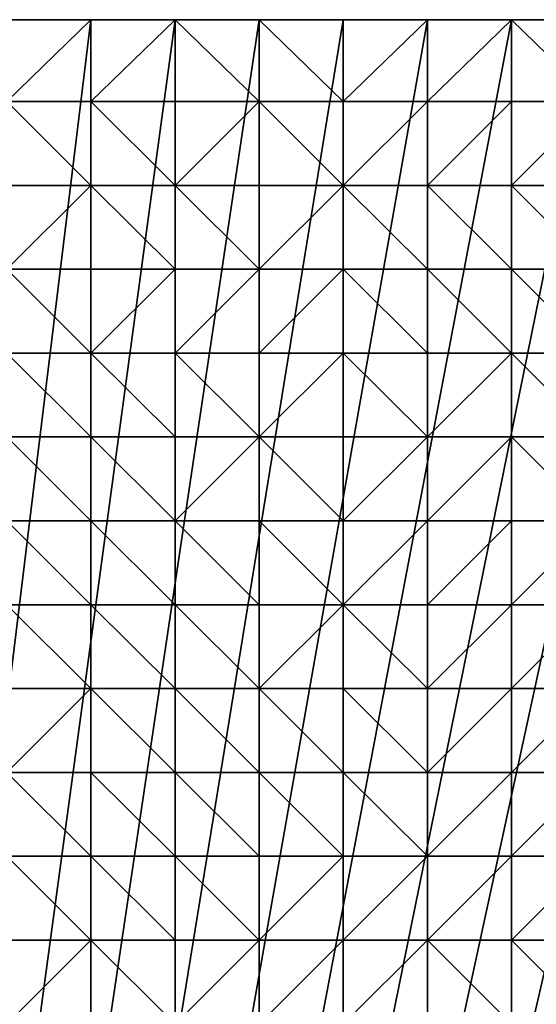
# Model space of a CAD drawing. Header units: metres. Extents: x 58 to 227, y 40 to 252.
# Tile 48 of 78: x 85 to 102, y 218 to 252. Entities that reach past the tile are written whole.
import ezdxf

# ---------------------------------------------------------------- set-up
doc = ezdxf.new("R2010")
doc.units = ezdxf.units.M
doc.header["$MEASUREMENT"] = 0
doc.layers.add('3D_TERRAIN_MODEL', color=18, linetype='CONTINUOUS')

# ---------------------------------------------------------------- blocks, each defined once
blk = doc.blocks.new('WALL_1')
at = {"layer": '3D_TERRAIN_MODEL', "color": 0, "linetype": 'ByBlock'}
mesh = blk.add_polyface(dxfattribs=at)
corners = [(58.315807, 245.922553, 45.200712), (58.315807, 248.780962, 45.110373), (58.315807, 248.780962, -5.557653), (58.315807, 245.922553, -5.557653), (58.315807, 251.568912, 45.008575), (58.315807, 251.568912, -5.557653), (61.113923, 251.568912, 44.838214), (61.113923, 251.568912, -5.557653), (63.9825, 251.568912, 44.744829), (63.9825, 251.568912, -5.557653), (66.851077, 251.568912, 44.758975), (66.851077, 251.568912, -5.557653), (69.719654, 251.568912, 44.869918), (69.719654, 251.568912, -5.557653), (72.588231, 251.568912, 44.871468), (72.588231, 251.568912, -5.557653), (75.456808, 251.568912, 45.132322), (75.456808, 251.568912, -5.557653), (78.325385, 251.568912, 45.494943), (78.325385, 251.568912, -5.557653), (81.193962, 251.568912, 45.911), (81.193962, 251.568912, -5.557653), (84.062539, 251.568912, 46.395435), (84.062539, 251.568912, -5.557653), (86.931116, 251.568912, 46.922498), (86.931116, 251.568912, -5.557653), (89.799693, 251.568912, 47.590266), (89.799693, 251.568912, -5.557653), (92.66827, 251.568912, 48.188835), (92.66827, 251.568912, -5.557653), (95.536847, 251.568912, 48.814101), (95.536847, 251.568912, -5.557653), (98.405424, 251.568912, 49.449924), (98.405424, 251.568912, -5.557653), (101.274001, 251.568912, 50.007625), (101.274001, 251.568912, -5.557653), (104.142577, 251.568912, 50.55054), (104.142577, 251.568912, -5.557653), (107.011154, 251.568912, 51.303793), (107.011154, 251.568912, -5.557653), (109.879731, 251.568912, 51.928526), (109.879731, 251.568912, -5.557653), (112.748308, 251.568912, 52.585926), (112.748308, 251.568912, -5.557653), (115.616885, 251.568912, 53.213179), (115.616885, 251.568912, -5.557653), (118.485462, 251.568912, 53.704964), (118.485462, 251.568912, -5.557653), (121.354039, 251.568912, 54.071714), (121.354039, 251.568912, -5.557653), (124.222616, 251.568912, 54.495355), (124.222616, 251.568912, -5.557653), (127.091193, 251.568912, 54.895643), (127.091193, 251.568912, -5.557653), (129.95977, 251.568912, 55.324237), (129.95977, 251.568912, -5.557653), (132.828347, 251.568912, 55.65791), (132.828347, 251.568912, -5.557653), (135.696924, 251.568912, 55.957501), (135.696924, 251.568912, -5.557653), (138.565501, 251.568912, 56.172608), (138.565501, 251.568912, -5.557653), (141.434078, 251.568912, 56.206145), (141.434078, 251.568912, -5.557653), (144.302655, 251.568912, 56.025176), (144.302655, 251.568912, -5.557653), (147.171232, 251.568912, 55.866299), (147.171232, 251.568912, -5.557653)]
mesh.append_faces([[corners[k] for k in face] for face in [(4, 6, 7, 5)]], dxfattribs={"vtx1": -1, "color": 0})
mesh.append_faces([[corners[k] for k in face] for face in [(0, 1, 2, 3), (6, 8, 9, 7), (8, 10, 11, 9), (10, 12, 13, 11), (12, 14, 15, 13), (14, 16, 17, 15), (16, 18, 19, 17), (18, 20, 21, 19), (20, 22, 23, 21), (22, 24, 25, 23), (24, 26, 27, 25), (26, 28, 29, 27), (28, 30, 31, 29), (30, 32, 33, 31), (32, 34, 35, 33), (34, 36, 37, 35), (36, 38, 39, 37), (38, 40, 41, 39), (40, 42, 43, 41), (42, 44, 45, 43), (44, 46, 47, 45), (46, 48, 49, 47), (48, 50, 51, 49), (50, 52, 53, 51), (52, 54, 55, 53), (54, 56, 57, 55), (56, 58, 59, 57), (58, 60, 61, 59), (60, 62, 63, 61), (62, 64, 65, 63), (64, 66, 67, 65)]], dxfattribs={"vtx1": -1, "vtx3": -1, "color": 0})
mesh.append_faces([[corners[k] for k in face] for face in [(1, 4, 5, 2)]], dxfattribs={"vtx3": -1, "color": 0})
blk = doc.blocks.new('WALL_2')
at = {"layer": '3D_TERRAIN_MODEL', "color": 0, "linetype": 'ByBlock'}
mesh = blk.add_polyface(dxfattribs=at)
corners = [(84.062539, 251.568912, -5.557653), (86.931116, 251.568912, -5.557653), (61.113923, 40.187512, -5.557653), (89.799693, 251.568912, -5.557653), (92.66827, 251.568912, -5.557653), (95.536847, 251.568912, -5.557653), (98.405424, 251.568912, -5.557653), (101.274001, 251.568912, -5.557653), (104.142577, 251.568912, -5.557653), (107.011154, 251.568912, -5.557653), (109.879731, 251.568912, -5.557653), (112.748308, 251.568912, -5.557653), (115.616885, 251.568912, -5.557653), (118.485462, 251.568912, -5.557653), (121.354039, 251.568912, -5.557653), (124.222616, 251.568912, -5.557653), (127.091193, 251.568912, -5.557653), (129.95977, 251.568912, -5.557653), (132.828347, 251.568912, -5.557653), (135.696924, 251.568912, -5.557653), (138.565501, 251.568912, -5.557653), (141.434078, 251.568912, -5.557653), (144.302655, 251.568912, -5.557653), (147.171232, 251.568912, -5.557653), (150.039809, 251.568912, -5.557653), (152.908386, 251.568912, -5.557653), (155.776963, 251.568912, -5.557653), (158.64554, 251.568912, -5.557653), (161.514117, 251.568912, -5.557653), (164.382694, 251.568912, -5.557653), (167.251271, 251.568912, -5.557653), (170.119848, 251.568912, -5.557653), (172.988425, 251.568912, -5.557653), (175.857002, 251.568912, -5.557653), (178.725579, 251.568912, -5.557653)]
mesh.append_faces([[corners[k] for k in face] for face in [(0, 1, 2), (1, 3, 2), (3, 4, 2), (4, 5, 2), (5, 6, 2), (6, 7, 2), (7, 8, 2), (8, 9, 2), (9, 10, 2), (10, 11, 2), (11, 12, 2), (12, 13, 2), (13, 14, 2), (14, 15, 2), (15, 16, 2), (16, 17, 2), (17, 18, 2), (18, 19, 2), (19, 20, 2), (20, 21, 2), (21, 22, 2), (22, 23, 2), (23, 24, 2), (24, 25, 2), (25, 26, 2), (26, 27, 2), (27, 28, 2), (28, 29, 2), (29, 30, 2), (30, 31, 2), (31, 32, 2), (32, 33, 2), (33, 34, 2)]], dxfattribs={"vtx1": -1, "vtx2": -1, "color": 0})
mesh = blk.add_polyface(dxfattribs=at)
corners = [(178.725579, 251.568912, -5.557653), (181.594156, 251.568912, -5.557653), (61.113923, 40.187512, -5.557653), (184.462733, 251.568912, -5.557653), (187.331309, 251.568912, -5.557653), (190.199886, 251.568912, -5.557653), (193.068463, 251.568912, -5.557653), (195.93704, 251.568912, -5.557653), (198.805617, 251.568912, -5.557653), (201.674194, 251.568912, -5.557653), (204.542771, 251.568912, -5.557653), (207.411348, 251.568912, -5.557653), (210.279925, 251.568912, -5.557653), (213.148502, 251.568912, -5.557653), (216.017079, 251.568912, -5.557653), (218.885656, 251.568912, -5.557653), (221.754233, 251.568912, -5.557653), (224.62281, 251.568912, -5.557653), (227.420927, 251.568912, -5.557653), (227.069402, 248.780962, -5.557653), (226.708994, 245.922553, -5.557653), (226.348586, 243.064143, -5.557653), (225.988178, 240.205733, -5.557653), (225.62777, 237.347324, -5.557653), (225.267362, 234.488914, -5.557653), (224.906953, 231.630504, -5.557653), (224.62281, 229.376953, -5.557653), (224.546545, 228.772094, -5.557653), (224.186137, 225.913685, -5.557653), (223.825729, 223.055275, -5.557653), (223.465321, 220.196865, -5.557653), (223.104912, 217.338455, -5.557653), (222.744504, 214.480046, -5.557653), (222.384096, 211.621636, -5.557653), (222.023688, 208.763226, -5.557653)]
mesh.append_faces([[corners[k] for k in face] for face in [(0, 1, 2), (1, 3, 2), (3, 4, 2), (4, 5, 2), (5, 6, 2), (6, 7, 2), (7, 8, 2), (8, 9, 2), (9, 10, 2), (10, 11, 2), (11, 12, 2), (12, 13, 2), (13, 14, 2), (14, 15, 2), (15, 16, 2), (16, 17, 2), (17, 18, 2), (18, 19, 2), (19, 20, 2), (20, 21, 2), (21, 22, 2), (22, 23, 2), (23, 24, 2), (24, 25, 2), (25, 26, 2), (26, 27, 2), (27, 28, 2), (28, 29, 2), (29, 30, 2), (30, 31, 2), (31, 32, 2), (32, 33, 2), (33, 34, 2)]], dxfattribs={"vtx1": -1, "vtx2": -1, "color": 0})
blk = doc.blocks.new('SURFACE')
at = {"layer": '3D_TERRAIN_MODEL', "color": 0, "linetype": 'ByBlock'}
for p, q in [((84.062539, 251.568912, 46.395435), (86.931116, 251.568912, 46.922498)), ((86.931116, 251.568912, 46.922498), (86.931116, 248.780962, 46.551094)), ((86.931116, 251.568912, 46.922498), (89.799693, 251.568912, 47.590266)), ((86.931116, 251.568912, 46.922498), (86.931116, 248.780962, 46.551094)), ((89.799693, 251.568912, 47.590266), (89.799693, 248.780962, 47.223327)), ((89.799693, 251.568912, 47.590266), (92.66827, 251.568912, 48.188835)), ((89.799693, 251.568912, 47.590266), (89.799693, 248.780962, 47.223327)), ((92.66827, 251.568912, 48.188835), (92.66827, 248.780962, 47.825227)), ((92.66827, 251.568912, 48.188835), (95.536847, 251.568912, 48.814101)), ((92.66827, 251.568912, 48.188835), (92.66827, 248.780962, 47.825227)), ((95.536847, 251.568912, 48.814101), (95.536847, 248.780962, 48.421162)), ((95.536847, 251.568912, 48.814101), (98.405424, 251.568912, 49.449924)), ((95.536847, 251.568912, 48.814101), (95.536847, 248.780962, 48.421162)), ((98.405424, 251.568912, 49.449924), (98.405424, 248.780962, 49.041222)), ((98.405424, 251.568912, 49.449924), (101.274001, 251.568912, 50.007625)), ((98.405424, 251.568912, 49.449924), (98.405424, 248.780962, 49.041222)), ((101.274001, 251.568912, 50.007625), (101.274001, 248.780962, 49.634779)), ((101.274001, 251.568912, 50.007625), (104.142577, 251.568912, 50.55054)), ((101.274001, 251.568912, 50.007625), (101.274001, 248.780962, 49.634779)), ((84.062539, 248.780962, 45.994345), (86.931116, 248.780962, 46.551094)), ((84.062539, 248.780962, 45.994345), (86.931116, 248.780962, 46.551094)), ((86.931116, 248.780962, 46.551094), (86.931116, 245.922553, 46.229693)), ((86.931116, 248.780962, 46.551094), (86.931116, 245.922553, 46.229693)), ((86.931116, 248.780962, 46.551094), (89.799693, 248.780962, 47.223327)), ((86.931116, 248.780962, 46.551094), (89.799693, 248.780962, 47.223327)), ((89.799693, 248.780962, 47.223327), (89.799693, 245.922553, 46.831508)), ((89.799693, 248.780962, 47.223327), (89.799693, 245.922553, 46.831508)), ((89.799693, 248.780962, 47.223327), (92.66827, 248.780962, 47.825227)), ((89.799693, 248.780962, 47.223327), (92.66827, 248.780962, 47.825227)), ((92.66827, 248.780962, 47.825227), (92.66827, 245.922553, 47.383497)), ((92.66827, 248.780962, 47.825227), (92.66827, 245.922553, 47.383497)), ((92.66827, 248.780962, 47.825227), (95.536847, 248.780962, 48.421162)), ((92.66827, 248.780962, 47.825227), (95.536847, 248.780962, 48.421162)), ((95.536847, 248.780962, 48.421162), (95.536847, 245.922553, 47.97453)), ((95.536847, 248.780962, 48.421162), (95.536847, 245.922553, 47.97453)), ((95.536847, 248.780962, 48.421162), (98.405424, 248.780962, 49.041222)), ((95.536847, 248.780962, 48.421162), (98.405424, 248.780962, 49.041222)), ((98.405424, 248.780962, 49.041222), (98.405424, 245.922553, 48.576724)), ((98.405424, 248.780962, 49.041222), (98.405424, 245.922553, 48.576724)), ((98.405424, 248.780962, 49.041222), (101.274001, 248.780962, 49.634779)), ((98.405424, 248.780962, 49.041222), (101.274001, 248.780962, 49.634779)), ((101.274001, 248.780962, 49.634779), (101.274001, 245.922553, 49.121037)), ((101.274001, 248.780962, 49.634779), (101.274001, 245.922553, 49.121037)), ((101.274001, 248.780962, 49.634779), (104.142577, 248.780962, 50.187455)), ((101.274001, 248.780962, 49.634779), (104.142577, 248.780962, 50.187455)), ((84.062539, 245.922553, 45.685285), (86.931116, 245.922553, 46.229693)), ((84.062539, 245.922553, 45.685285), (86.931116, 245.922553, 46.229693)), ((86.931116, 245.922553, 46.229693), (86.931116, 243.064143, 45.871524)), ((86.931116, 245.922553, 46.229693), (86.931116, 243.064143, 45.871524)), ((86.931116, 245.922553, 46.229693), (89.799693, 245.922553, 46.831508)), ((86.931116, 245.922553, 46.229693), (89.799693, 245.922553, 46.831508)), ((89.799693, 245.922553, 46.831508), (89.799693, 243.064143, 46.380016)), ((89.799693, 245.922553, 46.831508), (89.799693, 243.064143, 46.380016)), ((89.799693, 245.922553, 46.831508), (92.66827, 245.922553, 47.383497)), ((89.799693, 245.922553, 46.831508), (92.66827, 245.922553, 47.383497)), ((92.66827, 245.922553, 47.383497), (92.66827, 243.064143, 46.91503)), ((92.66827, 245.922553, 47.383497), (92.66827, 243.064143, 46.91503)), ((92.66827, 245.922553, 47.383497), (95.536847, 245.922553, 47.97453)), ((92.66827, 245.922553, 47.383497), (95.536847, 245.922553, 47.97453)), ((95.536847, 245.922553, 47.97453), (95.536847, 243.064143, 47.551925)), ((95.536847, 245.922553, 47.97453), (95.536847, 243.064143, 47.551925)), ((95.536847, 245.922553, 47.97453), (98.405424, 245.922553, 48.576724)), ((95.536847, 245.922553, 47.97453), (98.405424, 245.922553, 48.576724)), ((98.405424, 245.922553, 48.576724), (98.405424, 243.064143, 48.110919)), ((98.405424, 245.922553, 48.576724), (98.405424, 243.064143, 48.110919)), ((98.405424, 245.922553, 48.576724), (101.274001, 245.922553, 49.121037)), ((98.405424, 245.922553, 48.576724), (101.274001, 245.922553, 49.121037)), ((101.274001, 245.922553, 49.121037), (101.274001, 243.064143, 48.637974)), ((101.274001, 245.922553, 49.121037), (101.274001, 243.064143, 48.637974)), ((101.274001, 245.922553, 49.121037), (104.142577, 245.922553, 49.706601)), ((101.274001, 245.922553, 49.121037), (104.142577, 245.922553, 49.706601)), ((84.062539, 243.064143, 45.431243), (86.931116, 243.064143, 45.871524)), ((84.062539, 243.064143, 45.431243), (86.931116, 243.064143, 45.871524)), ((86.931116, 243.064143, 45.871524), (86.931116, 240.205733, 45.490333)), ((86.931116, 243.064143, 45.871524), (86.931116, 240.205733, 45.490333)), ((86.931116, 243.064143, 45.871524), (89.799693, 243.064143, 46.380016)), ((86.931116, 243.064143, 45.871524), (89.799693, 243.064143, 46.380016)), ((89.799693, 243.064143, 46.380016), (89.799693, 240.205733, 46.005978)), ((89.799693, 243.064143, 46.380016), (89.799693, 240.205733, 46.005978)), ((89.799693, 243.064143, 46.380016), (92.66827, 243.064143, 46.91503)), ((89.799693, 243.064143, 46.380016), (92.66827, 243.064143, 46.91503)), ((92.66827, 243.064143, 46.91503), (92.66827, 240.205733, 46.574743)), ((92.66827, 243.064143, 46.91503), (92.66827, 240.205733, 46.574743)), ((92.66827, 243.064143, 46.91503), (95.536847, 243.064143, 47.551925)), ((92.66827, 243.064143, 46.91503), (95.536847, 243.064143, 47.551925)), ((95.536847, 243.064143, 47.551925), (95.536847, 240.205733, 47.176113)), ((95.536847, 243.064143, 47.551925), (95.536847, 240.205733, 47.176113)), ((95.536847, 243.064143, 47.551925), (98.405424, 243.064143, 48.110919)), ((95.536847, 243.064143, 47.551925), (98.405424, 243.064143, 48.110919)), ((98.405424, 243.064143, 48.110919), (98.405424, 240.205733, 47.662693)), ((98.405424, 243.064143, 48.110919), (98.405424, 240.205733, 47.662693)), ((98.405424, 243.064143, 48.110919), (101.274001, 243.064143, 48.637974)), ((98.405424, 243.064143, 48.110919), (101.274001, 243.064143, 48.637974)), ((101.274001, 243.064143, 48.637974), (101.274001, 240.205733, 48.180144)), ((101.274001, 243.064143, 48.637974), (101.274001, 240.205733, 48.180144)), ((101.274001, 243.064143, 48.637974), (104.142577, 243.064143, 49.156202)), ((101.274001, 243.064143, 48.637974), (104.142577, 243.064143, 49.156202)), ((84.062539, 240.205733, 45.10369), (86.931116, 240.205733, 45.490333)), ((84.062539, 240.205733, 45.10369), (86.931116, 240.205733, 45.490333)), ((86.931116, 240.205733, 45.490333), (86.931116, 237.347324, 45.211897)), ((86.931116, 240.205733, 45.490333), (86.931116, 237.347324, 45.211897)), ((86.931116, 240.205733, 45.490333), (89.799693, 240.205733, 46.005978)), ((86.931116, 240.205733, 45.490333), (89.799693, 240.205733, 46.005978)), ((89.799693, 240.205733, 46.005978), (89.799693, 237.347324, 45.67232)), ((89.799693, 240.205733, 46.005978), (89.799693, 237.347324, 45.67232)), ((89.799693, 240.205733, 46.005978), (92.66827, 240.205733, 46.574743)), ((89.799693, 240.205733, 46.005978), (92.66827, 240.205733, 46.574743)), ((92.66827, 240.205733, 46.574743), (92.66827, 237.347324, 46.218879)), ((92.66827, 240.205733, 46.574743), (92.66827, 237.347324, 46.218879)), ((92.66827, 240.205733, 46.574743), (95.536847, 240.205733, 47.176113)), ((92.66827, 240.205733, 46.574743), (95.536847, 240.205733, 47.176113)), ((95.536847, 240.205733, 47.176113), (95.536847, 237.347324, 46.804128)), ((95.536847, 240.205733, 47.176113), (95.536847, 237.347324, 46.804128)), ((95.536847, 240.205733, 47.176113), (98.405424, 240.205733, 47.662693)), ((95.536847, 240.205733, 47.176113), (98.405424, 240.205733, 47.662693)), ((98.405424, 240.205733, 47.662693), (98.405424, 237.347324, 47.248752)), ((98.405424, 240.205733, 47.662693), (98.405424, 237.347324, 47.248752)), ((98.405424, 240.205733, 47.662693), (101.274001, 240.205733, 48.180144)), ((98.405424, 240.205733, 47.662693), (101.274001, 240.205733, 48.180144)), ((101.274001, 240.205733, 48.180144), (101.274001, 237.347324, 47.752427)), ((101.274001, 240.205733, 48.180144), (101.274001, 237.347324, 47.752427)), ((101.274001, 240.205733, 48.180144), (104.142577, 240.205733, 48.726736)), ((101.274001, 240.205733, 48.180144), (104.142577, 240.205733, 48.726736)), ((84.062539, 237.347324, 44.898199), (86.931116, 237.347324, 45.211897)), ((84.062539, 237.347324, 44.898199), (86.931116, 237.347324, 45.211897)), ((86.931116, 237.347324, 45.211897), (86.931116, 234.488914, 44.97053)), ((86.931116, 237.347324, 45.211897), (86.931116, 234.488914, 44.97053)), ((86.931116, 237.347324, 45.211897), (89.799693, 237.347324, 45.67232)), ((86.931116, 237.347324, 45.211897), (89.799693, 237.347324, 45.67232)), ((89.799693, 237.347324, 45.67232), (89.799693, 234.488914, 45.363477)), ((89.799693, 237.347324, 45.67232), (89.799693, 234.488914, 45.363477)), ((89.799693, 237.347324, 45.67232), (92.66827, 237.347324, 46.218879)), ((89.799693, 237.347324, 45.67232), (92.66827, 237.347324, 46.218879)), ((92.66827, 237.347324, 46.218879), (92.66827, 234.488914, 45.835298)), ((92.66827, 237.347324, 46.218879), (92.66827, 234.488914, 45.835298)), ((92.66827, 237.347324, 46.218879), (95.536847, 237.347324, 46.804128)), ((92.66827, 237.347324, 46.218879), (95.536847, 237.347324, 46.804128)), ((95.536847, 237.347324, 46.804128), (95.536847, 234.488914, 46.311512)), ((95.536847, 237.347324, 46.804128), (95.536847, 234.488914, 46.311512)), ((95.536847, 237.347324, 46.804128), (98.405424, 237.347324, 47.248752)), ((95.536847, 237.347324, 46.804128), (98.405424, 237.347324, 47.248752)), ((98.405424, 237.347324, 47.248752), (98.405424, 234.488914, 46.821519)), ((98.405424, 237.347324, 47.248752), (98.405424, 234.488914, 46.821519)), ((98.405424, 237.347324, 47.248752), (101.274001, 237.347324, 47.752427)), ((98.405424, 237.347324, 47.248752), (101.274001, 237.347324, 47.752427)), ((101.274001, 237.347324, 47.752427), (101.274001, 234.488914, 47.363484)), ((101.274001, 237.347324, 47.752427), (101.274001, 234.488914, 47.363484)), ((101.274001, 237.347324, 47.752427), (104.142577, 237.347324, 48.232475)), ((101.274001, 237.347324, 47.752427), (104.142577, 237.347324, 48.232475)), ((84.062539, 234.488914, 44.851076), (86.931116, 234.488914, 44.97053)), ((84.062539, 234.488914, 44.851076), (86.931116, 234.488914, 44.97053)), ((86.931116, 234.488914, 44.97053), (86.931116, 231.630504, 44.852723)), ((86.931116, 234.488914, 44.97053), (86.931116, 231.630504, 44.852723)), ((86.931116, 234.488914, 44.97053), (89.799693, 234.488914, 45.363477)), ((86.931116, 234.488914, 44.97053), (89.799693, 234.488914, 45.363477)), ((89.799693, 234.488914, 45.363477), (89.799693, 231.630504, 45.075113)), ((89.799693, 234.488914, 45.363477), (89.799693, 231.630504, 45.075113)), ((89.799693, 234.488914, 45.363477), (92.66827, 234.488914, 45.835298)), ((89.799693, 234.488914, 45.363477), (92.66827, 234.488914, 45.835298)), ((92.66827, 234.488914, 45.835298), (92.66827, 231.630504, 45.465636)), ((92.66827, 234.488914, 45.835298), (92.66827, 231.630504, 45.465636)), ((92.66827, 234.488914, 45.835298), (95.536847, 234.488914, 46.311512)), ((92.66827, 234.488914, 45.835298), (95.536847, 234.488914, 46.311512)), ((95.536847, 234.488914, 46.311512), (95.536847, 231.630504, 45.921344)), ((95.536847, 234.488914, 46.311512), (95.536847, 231.630504, 45.921344)), ((95.536847, 234.488914, 46.311512), (98.405424, 234.488914, 46.821519)), ((95.536847, 234.488914, 46.311512), (98.405424, 234.488914, 46.821519)), ((98.405424, 234.488914, 46.821519), (98.405424, 231.630504, 46.490763)), ((98.405424, 234.488914, 46.821519), (98.405424, 231.630504, 46.490763)), ((98.405424, 234.488914, 46.821519), (101.274001, 234.488914, 47.363484)), ((98.405424, 234.488914, 46.821519), (101.274001, 234.488914, 47.363484)), ((101.274001, 234.488914, 47.363484), (101.274001, 231.630504, 46.995058)), ((101.274001, 234.488914, 47.363484), (101.274001, 231.630504, 46.995058)), ((101.274001, 234.488914, 47.363484), (104.142577, 234.488914, 47.781867)), ((101.274001, 234.488914, 47.363484), (104.142577, 234.488914, 47.781867)), ((84.062539, 231.630504, 44.920929), (86.931116, 231.630504, 44.852723)), ((84.062539, 231.630504, 44.920929), (86.931116, 231.630504, 44.852723)), ((86.931116, 231.630504, 44.852723), (86.931116, 228.772094, 44.91876)), ((86.931116, 231.630504, 44.852723), (86.931116, 228.772094, 44.91876)), ((86.931116, 231.630504, 44.852723), (89.799693, 231.630504, 45.075113)), ((86.931116, 231.630504, 44.852723), (89.799693, 231.630504, 45.075113)), ((89.799693, 231.630504, 45.075113), (89.799693, 228.772094, 44.913262)), ((89.799693, 231.630504, 45.075113), (89.799693, 228.772094, 44.913262)), ((89.799693, 231.630504, 45.075113), (92.66827, 231.630504, 45.465636)), ((89.799693, 231.630504, 45.075113), (92.66827, 231.630504, 45.465636)), ((92.66827, 231.630504, 45.465636), (92.66827, 228.772094, 45.128486)), ((92.66827, 231.630504, 45.465636), (92.66827, 228.772094, 45.128486)), ((92.66827, 231.630504, 45.465636), (95.536847, 231.630504, 45.921344)), ((92.66827, 231.630504, 45.465636), (95.536847, 231.630504, 45.921344)), ((95.536847, 231.630504, 45.921344), (95.536847, 228.772094, 45.59383)), ((95.536847, 231.630504, 45.921344), (95.536847, 228.772094, 45.59383)), ((95.536847, 231.630504, 45.921344), (98.405424, 231.630504, 46.490763)), ((95.536847, 231.630504, 45.921344), (98.405424, 231.630504, 46.490763)), ((98.405424, 231.630504, 46.490763), (98.405424, 228.772094, 46.098651)), ((98.405424, 231.630504, 46.490763), (98.405424, 228.772094, 46.098651)), ((98.405424, 231.630504, 46.490763), (101.274001, 231.630504, 46.995058)), ((98.405424, 231.630504, 46.490763), (101.274001, 231.630504, 46.995058)), ((101.274001, 231.630504, 46.995058), (101.274001, 228.772094, 46.561808)), ((101.274001, 231.630504, 46.995058), (101.274001, 228.772094, 46.561808)), ((101.274001, 231.630504, 46.995058), (104.142577, 231.630504, 47.437432)), ((101.274001, 231.630504, 46.995058), (104.142577, 231.630504, 47.437432)), ((84.062539, 228.772094, 45.092523), (86.931116, 228.772094, 44.91876)), ((84.062539, 228.772094, 45.092523), (86.931116, 228.772094, 44.91876)), ((86.931116, 228.772094, 44.91876), (86.931116, 225.913685, 45.114066)), ((86.931116, 228.772094, 44.91876), (86.931116, 225.913685, 45.114066)), ((86.931116, 228.772094, 44.91876), (89.799693, 228.772094, 44.913262)), ((86.931116, 228.772094, 44.91876), (89.799693, 228.772094, 44.913262)), ((89.799693, 228.772094, 44.913262), (89.799693, 225.913685, 44.997351)), ((89.799693, 228.772094, 44.913262), (89.799693, 225.913685, 44.997351)), ((89.799693, 228.772094, 44.913262), (92.66827, 228.772094, 45.128486)), ((89.799693, 228.772094, 44.913262), (92.66827, 228.772094, 45.128486)), ((92.66827, 228.772094, 45.128486), (92.66827, 225.913685, 44.944498)), ((92.66827, 228.772094, 45.128486), (92.66827, 225.913685, 44.944498)), ((92.66827, 228.772094, 45.128486), (95.536847, 228.772094, 45.59383)), ((92.66827, 228.772094, 45.128486), (95.536847, 228.772094, 45.59383)), ((95.536847, 228.772094, 45.59383), (95.536847, 225.913685, 45.284042)), ((95.536847, 228.772094, 45.59383), (95.536847, 225.913685, 45.284042)), ((95.536847, 228.772094, 45.59383), (98.405424, 228.772094, 46.098651)), ((95.536847, 228.772094, 45.59383), (98.405424, 228.772094, 46.098651)), ((98.405424, 228.772094, 46.098651), (98.405424, 225.913685, 45.732526)), ((98.405424, 228.772094, 46.098651), (98.405424, 225.913685, 45.732526)), ((98.405424, 228.772094, 46.098651), (101.274001, 228.772094, 46.561808)), ((98.405424, 228.772094, 46.098651), (101.274001, 228.772094, 46.561808)), ((101.274001, 228.772094, 46.561808), (101.274001, 225.913685, 46.253618)), ((101.274001, 228.772094, 46.561808), (101.274001, 225.913685, 46.253618)), ((101.274001, 228.772094, 46.561808), (104.142577, 228.772094, 47.103289)), ((101.274001, 228.772094, 46.561808), (104.142577, 228.772094, 47.103289)), ((84.062539, 225.913685, 45.209667), (86.931116, 225.913685, 45.114066)), ((84.062539, 225.913685, 45.209667), (86.931116, 225.913685, 45.114066)), ((86.931116, 225.913685, 45.114066), (86.931116, 223.055275, 45.110827)), ((86.931116, 225.913685, 45.114066), (86.931116, 223.055275, 45.110827)), ((86.931116, 225.913685, 45.114066), (89.799693, 225.913685, 44.997351)), ((86.931116, 225.913685, 45.114066), (89.799693, 225.913685, 44.997351)), ((89.799693, 225.913685, 44.997351), (89.799693, 223.055275, 45.044416)), ((89.799693, 225.913685, 44.997351), (89.799693, 223.055275, 45.044416)), ((89.799693, 225.913685, 44.997351), (92.66827, 225.913685, 44.944498)), ((89.799693, 225.913685, 44.997351), (92.66827, 225.913685, 44.944498)), ((92.66827, 225.913685, 44.944498), (92.66827, 223.055275, 44.995737)), ((92.66827, 225.913685, 44.944498), (92.66827, 223.055275, 44.995737)), ((92.66827, 225.913685, 44.944498), (95.536847, 225.913685, 45.284042)), ((92.66827, 225.913685, 44.944498), (95.536847, 225.913685, 45.284042)), ((95.536847, 225.913685, 45.284042), (95.536847, 223.055275, 44.953132)), ((95.536847, 225.913685, 45.284042), (95.536847, 223.055275, 44.953132)), ((95.536847, 225.913685, 45.284042), (98.405424, 225.913685, 45.732526)), ((95.536847, 225.913685, 45.284042), (98.405424, 225.913685, 45.732526)), ((98.405424, 225.913685, 45.732526), (98.405424, 223.055275, 45.384019)), ((98.405424, 225.913685, 45.732526), (98.405424, 223.055275, 45.384019)), ((98.405424, 225.913685, 45.732526), (101.274001, 225.913685, 46.253618)), ((98.405424, 225.913685, 45.732526), (101.274001, 225.913685, 46.253618)), ((101.274001, 225.913685, 46.253618), (101.274001, 223.055275, 45.885169)), ((101.274001, 225.913685, 46.253618), (101.274001, 223.055275, 45.885169)), ((101.274001, 225.913685, 46.253618), (104.142577, 225.913685, 46.75387)), ((101.274001, 225.913685, 46.253618), (104.142577, 225.913685, 46.75387)), ((84.062539, 223.055275, 45.001826), (86.931116, 223.055275, 45.110827)), ((84.062539, 223.055275, 45.001826), (86.931116, 223.055275, 45.110827)), ((86.931116, 223.055275, 45.110827), (86.931116, 220.196865, 44.324094)), ((86.931116, 223.055275, 45.110827), (86.931116, 220.196865, 44.324094)), ((86.931116, 223.055275, 45.110827), (89.799693, 223.055275, 45.044416)), ((86.931116, 223.055275, 45.110827), (89.799693, 223.055275, 45.044416)), ((89.799693, 223.055275, 45.044416), (89.799693, 220.196865, 44.393267)), ((89.799693, 223.055275, 45.044416), (89.799693, 220.196865, 44.393267)), ((89.799693, 223.055275, 45.044416), (92.66827, 223.055275, 44.995737)), ((89.799693, 223.055275, 45.044416), (92.66827, 223.055275, 44.995737)), ((92.66827, 223.055275, 44.995737), (92.66827, 220.196865, 44.325427)), ((92.66827, 223.055275, 44.995737), (92.66827, 220.196865, 44.325427)), ((92.66827, 223.055275, 44.995737), (95.536847, 223.055275, 44.953132)), ((92.66827, 223.055275, 44.995737), (95.536847, 223.055275, 44.953132)), ((95.536847, 223.055275, 44.953132), (95.536847, 220.196865, 44.584988)), ((95.536847, 223.055275, 44.953132), (95.536847, 220.196865, 44.584988)), ((95.536847, 223.055275, 44.953132), (98.405424, 223.055275, 45.384019)), ((95.536847, 223.055275, 44.953132), (98.405424, 223.055275, 45.384019)), ((98.405424, 223.055275, 45.384019), (98.405424, 220.196865, 44.976796)), ((98.405424, 223.055275, 45.384019), (98.405424, 220.196865, 44.976796)), ((98.405424, 223.055275, 45.384019), (101.274001, 223.055275, 45.885169)), ((98.405424, 223.055275, 45.384019), (101.274001, 223.055275, 45.885169)), ((101.274001, 223.055275, 45.885169), (101.274001, 220.196865, 45.464024)), ((101.274001, 223.055275, 45.885169), (101.274001, 220.196865, 45.464024)), ((101.274001, 223.055275, 45.885169), (104.142577, 223.055275, 46.367842)), ((101.274001, 223.055275, 45.885169), (104.142577, 223.055275, 46.367842)), ((84.062539, 220.196865, 44.170376), (86.931116, 220.196865, 44.324094)), ((84.062539, 220.196865, 44.170376), (86.931116, 220.196865, 44.324094)), ((86.931116, 220.196865, 44.324094), (86.931116, 217.338455, 43.581009)), ((86.931116, 220.196865, 44.324094), (86.931116, 217.338455, 43.581009)), ((86.931116, 220.196865, 44.324094), (89.799693, 220.196865, 44.393267)), ((86.931116, 220.196865, 44.324094), (89.799693, 220.196865, 44.393267)), ((89.799693, 220.196865, 44.393267), (89.799693, 217.338455, 43.58697)), ((89.799693, 220.196865, 44.393267), (89.799693, 217.338455, 43.58697)), ((89.799693, 220.196865, 44.393267), (92.66827, 220.196865, 44.325427)), ((89.799693, 220.196865, 44.393267), (92.66827, 220.196865, 44.325427)), ((92.66827, 220.196865, 44.325427), (92.66827, 217.338455, 43.697335)), ((92.66827, 220.196865, 44.325427), (92.66827, 217.338455, 43.697335)), ((92.66827, 220.196865, 44.325427), (95.536847, 220.196865, 44.584988)), ((92.66827, 220.196865, 44.325427), (95.536847, 220.196865, 44.584988)), ((95.536847, 220.196865, 44.584988), (95.536847, 217.338455, 44.01951)), ((95.536847, 220.196865, 44.584988), (95.536847, 217.338455, 44.01951)), ((95.536847, 220.196865, 44.584988), (98.405424, 220.196865, 44.976796)), ((95.536847, 220.196865, 44.584988), (98.405424, 220.196865, 44.976796)), ((98.405424, 220.196865, 44.976796), (98.405424, 217.338455, 44.453282)), ((98.405424, 220.196865, 44.976796), (98.405424, 217.338455, 44.453282)), ((98.405424, 220.196865, 44.976796), (101.274001, 220.196865, 45.464024)), ((98.405424, 220.196865, 44.976796), (101.274001, 220.196865, 45.464024)), ((101.274001, 220.196865, 45.464024), (101.274001, 217.338455, 44.962244)), ((101.274001, 220.196865, 45.464024), (101.274001, 217.338455, 44.962244)), ((101.274001, 220.196865, 45.464024), (104.142577, 220.196865, 45.940031)), ((101.274001, 220.196865, 45.464024), (104.142577, 220.196865, 45.940031))]:
    blk.add_line(p, q, dxfattribs=at)
mesh = blk.add_polyface(dxfattribs=at)
corners = [(81.193962, 240.205733, 44.896432), (78.325385, 240.205733, 44.84811), (81.193962, 237.347324, 44.87553), (78.325385, 243.064143, 44.807933), (81.193962, 243.064143, 44.989346), (78.325385, 245.922553, 44.936708), (81.193962, 245.922553, 45.272689), (78.325385, 248.780962, 45.149495), (81.193962, 248.780962, 45.51707), (78.325385, 251.568912, 45.494943), (81.193962, 251.568912, 45.911), (84.062539, 240.205733, 45.10369), (84.062539, 237.347324, 44.898199), (84.062539, 243.064143, 45.431243), (84.062539, 245.922553, 45.685285), (84.062539, 248.780962, 45.994345), (84.062539, 251.568912, 46.395435), (86.931116, 240.205733, 45.490333), (86.931116, 237.347324, 45.211897), (86.931116, 243.064143, 45.871524), (86.931116, 245.922553, 46.229693), (86.931116, 248.780962, 46.551094), (86.931116, 251.568912, 46.922498), (89.799693, 240.205733, 46.005978), (89.799693, 237.347324, 45.67232), (89.799693, 243.064143, 46.380016), (89.799693, 245.922553, 46.831508), (89.799693, 248.780962, 47.223327), (89.799693, 251.568912, 47.590266), (92.66827, 240.205733, 46.574743), (92.66827, 237.347324, 46.218879), (92.66827, 243.064143, 46.91503), (92.66827, 245.922553, 47.383497), (92.66827, 248.780962, 47.825227), (92.66827, 251.568912, 48.188835), (95.536847, 240.205733, 47.176113), (95.536847, 243.064143, 47.551925), (95.536847, 245.922553, 47.97453), (95.536847, 248.780962, 48.421162), (95.536847, 251.568912, 48.814101), (95.536847, 237.347324, 46.804128), (98.405424, 237.347324, 47.248752), (98.405424, 240.205733, 47.662693), (98.405424, 243.064143, 48.110919), (98.405424, 245.922553, 48.576724), (98.405424, 248.780962, 49.041222), (98.405424, 251.568912, 49.449924), (101.274001, 240.205733, 48.180144)]
mesh.append_faces([[corners[k] for k in face] for face in [(9, 8, 10), (10, 15, 16), (16, 15, 22), (22, 21, 28), (28, 33, 34), (34, 38, 39), (39, 38, 46)]], dxfattribs={"vtx0": -1, "vtx1": -1, "color": 0})
mesh.append_faces([[corners[k] for k in face] for face in [(0, 1, 2), (3, 1, 0), (4, 3, 0), (5, 3, 4), (6, 5, 4), (7, 5, 6), (8, 7, 6), (11, 0, 12), (4, 0, 11), (13, 4, 11), (4, 13, 14), (6, 4, 14), (8, 6, 14), (15, 8, 14), (8, 15, 10), (17, 11, 18), (13, 11, 17), (19, 13, 17), (13, 19, 20), (14, 13, 20), (15, 14, 20), (21, 15, 20), (22, 15, 21), (23, 17, 24), (17, 23, 25), (19, 17, 25), (20, 19, 25), (26, 20, 25), (21, 20, 26), (27, 21, 26), (28, 21, 27), (29, 23, 30), (23, 29, 31), (25, 23, 31), (26, 25, 31), (32, 26, 31), (26, 32, 33), (27, 26, 33), (27, 33, 28), (29, 30, 35), (29, 35, 36), (31, 29, 36), (31, 36, 37), (32, 31, 37), (33, 32, 37), (38, 33, 37), (33, 38, 34), (35, 40, 41), (42, 35, 41), (36, 35, 42), (43, 36, 42), (37, 36, 43), (44, 37, 43), (37, 44, 45), (38, 37, 45), (46, 38, 45), (42, 41, 47)]], dxfattribs={"vtx0": -1, "vtx1": -1, "vtx2": -1, "color": 0})
mesh = blk.add_polyface(dxfattribs=at)
corners = [(98.405424, 243.064143, 48.110919), (98.405424, 240.205733, 47.662693), (101.274001, 240.205733, 48.180144), (101.274001, 243.064143, 48.637974), (98.405424, 245.922553, 48.576724), (101.274001, 245.922553, 49.121037), (101.274001, 248.780962, 49.634779), (98.405424, 248.780962, 49.041222), (101.274001, 251.568912, 50.007625), (98.405424, 251.568912, 49.449924), (104.142577, 240.205733, 48.726736), (104.142577, 243.064143, 49.156202), (104.142577, 245.922553, 49.706601), (104.142577, 248.780962, 50.187455), (104.142577, 251.568912, 50.55054), (107.011154, 240.205733, 49.199698), (107.011154, 243.064143, 49.709088), (107.011154, 245.922553, 50.169736), (107.011154, 248.780962, 50.765628), (107.011154, 251.568912, 51.303793), (107.011154, 237.347324, 48.721489), (109.879731, 240.205733, 49.677968), (109.879731, 243.064143, 50.203817), (109.879731, 245.922553, 50.81035), (109.879731, 248.780962, 51.357583), (109.879731, 251.568912, 51.928526), (109.879731, 237.347324, 49.144883), (112.748308, 240.205733, 50.181795), (112.748308, 243.064143, 50.60576), (112.748308, 245.922553, 51.283084), (112.748308, 248.780962, 52.018222), (112.748308, 251.568912, 52.585926), (115.616885, 240.205733, 50.694935), (115.616885, 237.347324, 50.140414), (115.616885, 243.064143, 51.220489), (115.616885, 245.922553, 51.732336), (115.616885, 248.780962, 52.502795), (115.616885, 251.568912, 53.213179), (118.485462, 240.205733, 51.165659), (118.485462, 243.064143, 51.735195), (118.485462, 245.922553, 52.360507), (118.485462, 248.780962, 53.046612), (118.485462, 251.568912, 53.704964), (118.485462, 237.347324, 50.633381), (121.354039, 240.205733, 51.571332), (121.354039, 245.922553, 52.85803), (121.354039, 248.780962, 53.454179)]
mesh.append_faces([[corners[k] for k in face] for face in [(9, 7, 8), (8, 13, 14), (14, 13, 19), (19, 18, 25), (25, 24, 31), (31, 30, 37), (37, 41, 42)]], dxfattribs={"vtx0": -1, "vtx1": -1, "color": 0})
mesh.append_faces([[corners[k] for k in face] for face in [(0, 1, 2), (3, 0, 2), (4, 0, 3), (5, 4, 3), (4, 5, 6), (7, 4, 6), (8, 7, 6), (3, 2, 10), (11, 3, 10), (5, 3, 11), (12, 5, 11), (5, 12, 13), (6, 5, 13), (6, 13, 8), (11, 10, 15), (16, 11, 15), (11, 16, 17), (12, 11, 17), (13, 12, 17), (18, 13, 17), (19, 13, 18), (15, 20, 21), (16, 15, 21), (22, 16, 21), (17, 16, 22), (23, 17, 22), (17, 23, 24), (18, 17, 24), (25, 18, 24), (21, 26, 27), (21, 27, 28), (22, 21, 28), (23, 22, 28), (29, 23, 28), (23, 29, 30), (24, 23, 30), (31, 24, 30), (32, 27, 33), (27, 32, 34), (28, 27, 34), (28, 34, 35), (29, 28, 35), (30, 29, 35), (36, 30, 35), (37, 30, 36), (32, 33, 38), (34, 32, 38), (39, 34, 38), (35, 34, 39), (40, 35, 39), (35, 40, 41), (36, 35, 41), (36, 41, 37), (38, 43, 44), (39, 38, 44), (40, 39, 45), (41, 40, 46)]], dxfattribs={"vtx0": -1, "vtx1": -1, "vtx2": -1, "color": 0})
mesh = blk.add_polyface(dxfattribs=at)
corners = [(81.193962, 228.772094, 45.305131), (78.325385, 228.772094, 45.309588), (81.193962, 225.913685, 45.230656), (81.193962, 231.630504, 45.133881), (78.325385, 231.630504, 45.189747), (81.193962, 234.488914, 44.936593), (78.325385, 237.347324, 44.952275), (78.325385, 234.488914, 45.020632), (81.193962, 237.347324, 44.87553), (78.325385, 240.205733, 44.84811), (84.062539, 225.913685, 45.209667), (84.062539, 228.772094, 45.092523), (84.062539, 231.630504, 44.920929), (84.062539, 234.488914, 44.851076), (84.062539, 237.347324, 44.898199), (81.193962, 240.205733, 44.896432), (86.931116, 225.913685, 45.114066), (86.931116, 228.772094, 44.91876), (86.931116, 231.630504, 44.852723), (86.931116, 234.488914, 44.97053), (86.931116, 237.347324, 45.211897), (84.062539, 240.205733, 45.10369), (89.799693, 225.913685, 44.997351), (89.799693, 228.772094, 44.913262), (89.799693, 231.630504, 45.075113), (89.799693, 234.488914, 45.363477), (89.799693, 237.347324, 45.67232), (86.931116, 240.205733, 45.490333), (92.66827, 225.913685, 44.944498), (92.66827, 228.772094, 45.128486), (92.66827, 231.630504, 45.465636), (92.66827, 234.488914, 45.835298), (92.66827, 237.347324, 46.218879), (89.799693, 240.205733, 46.005978), (95.536847, 225.913685, 45.284042), (95.536847, 228.772094, 45.59383), (95.536847, 231.630504, 45.921344), (95.536847, 234.488914, 46.311512), (95.536847, 237.347324, 46.804128), (95.536847, 240.205733, 47.176113), (98.405424, 225.913685, 45.732526), (98.405424, 228.772094, 46.098651), (98.405424, 231.630504, 46.490763), (98.405424, 234.488914, 46.821519), (98.405424, 237.347324, 47.248752), (101.274001, 228.772094, 46.561808), (101.274001, 231.630504, 46.995058), (101.274001, 234.488914, 47.363484), (101.274001, 237.347324, 47.752427)]
mesh.append_faces([[corners[k] for k in face] for face in [(0, 1, 2), (3, 4, 0), (4, 3, 5), (6, 7, 5), (8, 6, 5), (9, 6, 8), (0, 2, 10), (11, 0, 10), (3, 0, 11), (12, 3, 11), (5, 3, 12), (13, 5, 12), (8, 5, 13), (14, 8, 13), (15, 8, 14), (10, 16, 17), (11, 10, 17), (12, 11, 17), (18, 12, 17), (13, 12, 18), (19, 13, 18), (14, 13, 19), (20, 14, 19), (21, 14, 20), (17, 16, 22), (23, 17, 22), (18, 17, 23), (24, 18, 23), (19, 18, 24), (25, 19, 24), (20, 19, 25), (26, 20, 25), (27, 20, 26), (23, 22, 28), (29, 23, 28), (24, 23, 29), (30, 24, 29), (25, 24, 30), (31, 25, 30), (25, 31, 32), (26, 25, 32), (33, 26, 32), (29, 28, 34), (35, 29, 34), (29, 35, 36), (30, 29, 36), (31, 30, 36), (37, 31, 36), (32, 31, 37), (38, 32, 37), (32, 38, 39), (35, 34, 40), (41, 35, 40), (36, 35, 41), (42, 36, 41), (36, 42, 43), (37, 36, 43), (37, 43, 44), (38, 37, 44), (41, 40, 45), (42, 41, 46), (43, 42, 47), (44, 43, 48)]], dxfattribs={"vtx0": -1, "vtx1": -1, "vtx2": -1, "color": 0})
mesh = blk.add_polyface(dxfattribs=at)
corners = [(98.405424, 228.772094, 46.098651), (101.274001, 228.772094, 46.561808), (101.274001, 231.630504, 46.995058), (98.405424, 231.630504, 46.490763), (101.274001, 234.488914, 47.363484), (98.405424, 234.488914, 46.821519), (101.274001, 237.347324, 47.752427), (98.405424, 237.347324, 47.248752), (101.274001, 240.205733, 48.180144), (101.274001, 225.913685, 46.253618), (104.142577, 228.772094, 47.103289), (104.142577, 231.630504, 47.437432), (104.142577, 234.488914, 47.781867), (104.142577, 237.347324, 48.232475), (104.142577, 240.205733, 48.726736), (104.142577, 225.913685, 46.75387), (107.011154, 225.913685, 47.17941), (107.011154, 228.772094, 47.561488), (107.011154, 231.630504, 47.910768), (107.011154, 234.488914, 48.233443), (107.011154, 237.347324, 48.721489), (107.011154, 240.205733, 49.199698), (109.879731, 225.913685, 47.497144), (109.879731, 228.772094, 47.980182), (109.879731, 231.630504, 48.356), (109.879731, 234.488914, 48.686441), (109.879731, 237.347324, 49.144883), (109.879731, 240.205733, 49.677968), (112.748308, 225.913685, 47.903172), (112.748308, 228.772094, 48.37331), (112.748308, 231.630504, 48.792454), (112.748308, 234.488914, 49.214927), (112.748308, 237.347324, 49.636929), (112.748308, 240.205733, 50.181795), (115.616885, 225.913685, 48.393555), (115.616885, 228.772094, 48.73777), (115.616885, 231.630504, 49.162805), (115.616885, 234.488914, 49.666965), (115.616885, 237.347324, 50.140414), (118.485462, 225.913685, 48.867528), (118.485462, 228.772094, 49.226042), (118.485462, 231.630504, 49.5949), (118.485462, 234.488914, 50.080673), (118.485462, 237.347324, 50.633381), (118.485462, 240.205733, 51.165659), (121.354039, 228.772094, 49.785146), (121.354039, 231.630504, 50.143409), (121.354039, 237.347324, 51.106158)]
mesh.append_faces([[corners[k] for k in face] for face in [(0, 1, 2), (3, 2, 4), (5, 4, 6), (7, 6, 8), (1, 9, 10), (1, 10, 11), (2, 1, 11), (2, 11, 12), (4, 2, 12), (6, 4, 12), (13, 6, 12), (8, 6, 13), (14, 8, 13), (15, 16, 17), (10, 15, 17), (10, 17, 18), (11, 10, 18), (11, 18, 19), (12, 11, 19), (13, 12, 19), (20, 13, 19), (13, 20, 21), (14, 13, 21), (16, 22, 23), (17, 16, 23), (17, 23, 24), (18, 17, 24), (19, 18, 24), (25, 19, 24), (19, 25, 26), (20, 19, 26), (20, 26, 27), (22, 28, 29), (23, 22, 29), (24, 23, 29), (30, 24, 29), (25, 24, 30), (31, 25, 30), (25, 31, 32), (26, 25, 32), (26, 32, 33), (29, 28, 34), (35, 29, 34), (30, 29, 35), (36, 30, 35), (30, 36, 37), (31, 30, 37), (32, 31, 37), (38, 32, 37), (33, 32, 38), (35, 34, 39), (40, 35, 39), (35, 40, 41), (36, 35, 41), (36, 41, 42), (37, 36, 42), (37, 42, 43), (38, 37, 43), (38, 43, 44), (40, 39, 45), (41, 40, 45), (42, 41, 46), (43, 42, 47)]], dxfattribs={"vtx0": -1, "vtx1": -1, "vtx2": -1, "color": 0})
mesh = blk.add_polyface(dxfattribs=at)
corners = [(101.274001, 217.338455, 44.962244), (98.405424, 217.338455, 44.453282), (101.274001, 214.480046, 44.435309), (101.274001, 220.196865, 45.464024), (98.405424, 220.196865, 44.976796), (101.274001, 223.055275, 45.885169), (98.405424, 223.055275, 45.384019), (101.274001, 225.913685, 46.253618), (98.405424, 225.913685, 45.732526), (101.274001, 228.772094, 46.561808), (101.274001, 211.621636, 43.862031), (104.142577, 214.480046, 44.960755), (104.142577, 217.338455, 45.44105), (104.142577, 220.196865, 45.940031), (104.142577, 223.055275, 46.367842), (104.142577, 225.913685, 46.75387), (104.142577, 228.772094, 47.103289), (104.142577, 211.621636, 44.314708), (107.011154, 214.480046, 45.452579), (107.011154, 217.338455, 45.989755), (107.011154, 220.196865, 46.39657), (107.011154, 223.055275, 46.792932), (107.011154, 225.913685, 47.17941), (109.879731, 214.480046, 45.960123), (109.879731, 211.621636, 45.358038), (109.879731, 217.338455, 46.406246), (109.879731, 220.196865, 46.795052), (109.879731, 223.055275, 47.171165), (109.879731, 225.913685, 47.497144), (112.748308, 214.480046, 46.433829), (112.748308, 211.621636, 45.850929), (112.748308, 217.338455, 46.829432), (112.748308, 220.196865, 47.222052), (112.748308, 223.055275, 47.670991), (112.748308, 225.913685, 47.903172), (115.616885, 214.480046, 46.918326), (115.616885, 217.338455, 47.301558), (115.616885, 220.196865, 47.659953), (115.616885, 223.055275, 48.052616), (115.616885, 225.913685, 48.393555), (118.485462, 214.480046, 47.35748), (118.485462, 211.621636, 46.762595), (118.485462, 217.338455, 47.847384), (118.485462, 220.196865, 48.173681), (118.485462, 223.055275, 48.528961), (118.485462, 225.913685, 48.867528), (121.354039, 214.480046, 47.823417), (121.354039, 220.196865, 48.602657)]
mesh.append_faces([[corners[k] for k in face] for face in [(0, 1, 2), (3, 4, 0), (4, 3, 5), (6, 5, 7), (8, 7, 9), (2, 10, 11), (2, 11, 12), (0, 2, 12), (3, 0, 12), (13, 3, 12), (3, 13, 14), (5, 3, 14), (5, 14, 15), (7, 5, 15), (7, 15, 16), (11, 17, 18), (11, 18, 19), (12, 11, 19), (13, 12, 19), (20, 13, 19), (13, 20, 21), (14, 13, 21), (14, 21, 22), (15, 14, 22), (23, 18, 24), (19, 18, 23), (25, 19, 23), (20, 19, 25), (26, 20, 25), (20, 26, 27), (21, 20, 27), (21, 27, 28), (22, 21, 28), (29, 23, 30), (25, 23, 29), (31, 25, 29), (26, 25, 31), (32, 26, 31), (27, 26, 32), (33, 27, 32), (27, 33, 34), (28, 27, 34), (29, 30, 35), (31, 29, 35), (36, 31, 35), (31, 36, 37), (32, 31, 37), (32, 37, 38), (33, 32, 38), (33, 38, 39), (34, 33, 39), (40, 35, 41), (35, 40, 42), (36, 35, 42), (36, 42, 43), (37, 36, 43), (37, 43, 44), (38, 37, 44), (38, 44, 45), (39, 38, 45), (40, 41, 46), (42, 40, 46), (43, 42, 47), (44, 43, 47)]], dxfattribs={"vtx0": -1, "vtx1": -1, "vtx2": -1, "color": 0})
mesh = blk.add_polyface(dxfattribs=at)
corners = [(78.325385, 214.480046, 41.566482), (81.193962, 214.480046, 42.097984), (81.193962, 217.338455, 42.966335), (78.325385, 217.338455, 42.487215), (78.325385, 220.196865, 43.467322), (81.193962, 220.196865, 43.881728), (78.325385, 223.055275, 44.470974), (81.193962, 223.055275, 44.740117), (78.325385, 225.913685, 45.153499), (81.193962, 225.913685, 45.230656), (84.062539, 214.480046, 42.606983), (84.062539, 217.338455, 43.326064), (84.062539, 220.196865, 44.170376), (84.062539, 223.055275, 45.001826), (84.062539, 225.913685, 45.209667), (86.931116, 214.480046, 42.939495), (86.931116, 217.338455, 43.581009), (86.931116, 220.196865, 44.324094), (86.931116, 223.055275, 45.110827), (86.931116, 225.913685, 45.114066), (89.799693, 214.480046, 42.958032), (89.799693, 217.338455, 43.58697), (89.799693, 220.196865, 44.393267), (89.799693, 223.055275, 45.044416), (89.799693, 225.913685, 44.997351), (89.799693, 211.621636, 42.20106), (92.66827, 214.480046, 43.063634), (92.66827, 217.338455, 43.697335), (92.66827, 220.196865, 44.325427), (92.66827, 223.055275, 44.995737), (92.66827, 225.913685, 44.944498), (92.66827, 211.621636, 42.490395), (95.536847, 214.480046, 43.474087), (95.536847, 217.338455, 44.01951), (95.536847, 220.196865, 44.584988), (95.536847, 223.055275, 44.953132), (95.536847, 225.913685, 45.284042), (98.405424, 214.480046, 43.976046), (98.405424, 211.621636, 43.379369), (98.405424, 217.338455, 44.453282), (98.405424, 220.196865, 44.976796), (98.405424, 223.055275, 45.384019), (98.405424, 225.913685, 45.732526), (101.274001, 214.480046, 44.435309), (101.274001, 217.338455, 44.962244), (101.274001, 223.055275, 45.885169), (101.274001, 225.913685, 46.253618)]
mesh.append_faces([[corners[k] for k in face] for face in [(0, 1, 2), (3, 0, 2), (4, 3, 2), (5, 4, 2), (6, 4, 5), (7, 6, 5), (8, 6, 7), (9, 8, 7), (1, 10, 11), (2, 1, 11), (2, 11, 12), (5, 2, 12), (7, 5, 12), (13, 7, 12), (9, 7, 13), (14, 9, 13), (11, 10, 15), (16, 11, 15), (11, 16, 17), (12, 11, 17), (13, 12, 17), (18, 13, 17), (14, 13, 18), (19, 14, 18), (15, 20, 21), (16, 15, 21), (17, 16, 21), (22, 17, 21), (18, 17, 22), (23, 18, 22), (19, 18, 23), (24, 19, 23), (20, 25, 26), (21, 20, 26), (27, 21, 26), (21, 27, 28), (22, 21, 28), (23, 22, 28), (29, 23, 28), (24, 23, 29), (30, 24, 29), (26, 31, 32), (26, 32, 33), (27, 26, 33), (27, 33, 34), (28, 27, 34), (28, 34, 35), (29, 28, 35), (30, 29, 35), (36, 30, 35), (37, 32, 38), (33, 32, 37), (39, 33, 37), (33, 39, 40), (34, 33, 40), (34, 40, 41), (35, 34, 41), (36, 35, 41), (42, 36, 41), (37, 38, 43), (39, 37, 43), (40, 39, 44), (41, 40, 45), (42, 41, 46)]], dxfattribs={"vtx0": -1, "vtx1": -1, "vtx2": -1, "color": 0})

msp = doc.modelspace()

# ---------------------------------------------------------------- block references
at = {"layer": '3D_TERRAIN_MODEL', "color": 124, "linetype": 'Continuous'}
for name in ['WALL_1', 'WALL_2']:
    msp.add_blockref(name, (0, 0), dxfattribs=at)
at = {"layer": '3D_TERRAIN_MODEL', "color": 82, "linetype": 'Continuous'}
msp.add_blockref('SURFACE', (0, 0), dxfattribs=at)

doc.saveas('drawing.dxf')
